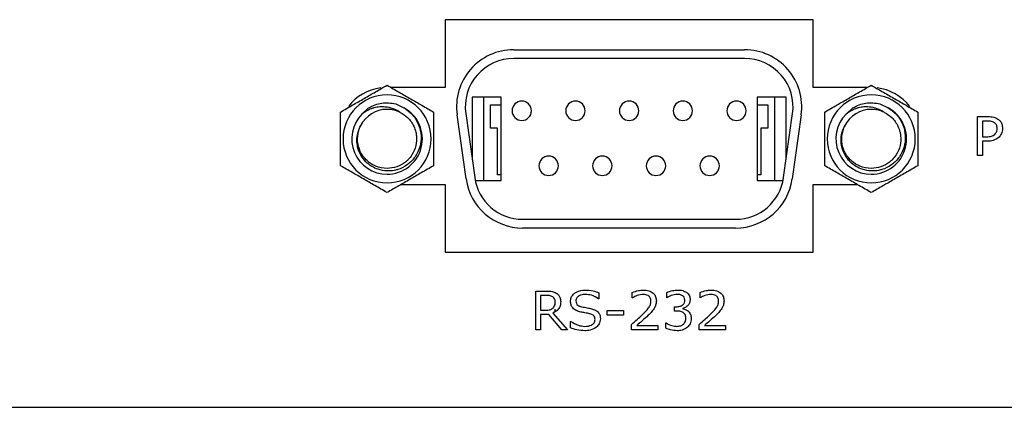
# Model space of a CAD drawing. Header units: millimetres. Extents: x 0 to 840, y 0 to 594.
# Tile 17 of 38: x 695 to 746, y 245 to 265. Entities that reach past the tile are written whole.
import ezdxf

# ---------------------------------------------------------------- set-up
doc = ezdxf.new("R2010")
doc.units = ezdxf.units.MM
doc.layers.get('0').update_dxf_attribs({"color": 3, "lineweight": 30})

msp = doc.modelspace()

# ---------------------------------------------------------------- linework, layer by layer
at = {"linetype": 'Continuous', "lineweight": 25}
for p, q in [((735.87, 264.982), (716.87, 264.982)), ((716.87, 264.982), (716.87, 261.482)), ((735.87, 261.482), (735.87, 264.982)), ((720.41, 263.432), (732.33, 263.432)), ((732.33, 262.982), (720.41, 262.982)), ((716.87, 261.482), (714.085, 261.482)), ((738.655, 261.482), (735.87, 261.482)), ((718.27, 260.982), (718.27, 257.745)), ((719.77, 260.982), (718.27, 260.982)), ((718.87, 256.682), (718.87, 260.982)), ((719.77, 256.682), (719.77, 260.982)), ((734.47, 260.982), (732.97, 260.982)), ((732.97, 260.982), (732.97, 256.682)), ((733.87, 260.982), (733.87, 256.682)), ((734.47, 257.745), (734.47, 260.982)), ((712.574, 260.111), (712.921, 260.437)), ((714.321, 260.645), (714.746, 260.434)), ((719.22, 260.582), (719.77, 260.582)), ((719.22, 259.382), (719.22, 260.582)), ((721.31, 260.182), (721.337, 260.182)), ((724.08, 260.182), (724.107, 260.182)), ((726.85, 260.182), (726.877, 260.182)), ((729.62, 260.182), (729.647, 260.182)), ((732.39, 260.182), (732.417, 260.182)), ((732.97, 260.582), (733.52, 260.582)), ((733.52, 260.582), (733.52, 259.382)), ((737.564, 260.111), (737.911, 260.437)), ((739.311, 260.645), (739.736, 260.434)), ((717.952, 256.771), (717.488, 260.071)), ((717.934, 260.134), (718.398, 256.834)), ((734.342, 256.834), (734.805, 260.134)), ((735.251, 260.071), (734.787, 256.771)), ((744.348, 259.982), (744.884, 259.982)), ((744.348, 257.982), (744.348, 259.982)), ((744.601, 259.754), (744.601, 258.944)), ((744.862, 259.754), (744.601, 259.754)), ((712.488, 259.45), (712.612, 259.656)), ((719.57, 259.382), (719.22, 259.382)), ((719.57, 256.982), (719.57, 259.382)), ((733.17, 259.382), (733.17, 256.982)), ((733.52, 259.382), (733.17, 259.382)), ((737.478, 259.45), (737.602, 259.656)), ((744.601, 258.944), (744.824, 258.944)), ((744.601, 258.716), (744.601, 257.982)), ((744.866, 258.716), (744.601, 258.716)), ((744.601, 257.982), (744.348, 257.982)), ((725.465, 257.342), (725.492, 257.342)), ((728.235, 257.342), (728.262, 257.342)), ((731.005, 257.342), (731.032, 257.342)), ((718.424, 256.682), (719.77, 256.682)), ((719.77, 256.982), (719.57, 256.982)), ((733.17, 256.982), (732.97, 256.982)), ((732.97, 256.682), (734.315, 256.682)), ((714.604, 256.482), (716.87, 256.482)), ((716.87, 256.482), (716.87, 252.982)), ((735.87, 252.982), (735.87, 256.482)), ((735.87, 256.482), (738.135, 256.482)), ((720.874, 254.682), (731.866, 254.682)), ((731.866, 254.232), (720.874, 254.232)), ((716.87, 252.982), (735.87, 252.982)), ((721.546, 250.982), (722.098, 250.982)), ((721.546, 248.982), (721.546, 250.982)), ((721.799, 250.754), (721.799, 249.994)), ((722.109, 250.754), (721.799, 250.754)), ((722.535, 250.526), (722.535, 250.254)), ((724.812, 250.577), (724.793, 250.577)), ((724.812, 250.892), (724.812, 250.577)), ((726.533, 250.627), (726.533, 250.908)), ((726.547, 250.627), (726.533, 250.627)), ((728.306, 250.627), (728.306, 250.907)), ((728.319, 250.627), (728.306, 250.627)), ((730.027, 250.627), (730.027, 250.908)), ((730.041, 250.627), (730.027, 250.627)), ((722.535, 250.038), (722.535, 249.915)), ((728.711, 250.172), (728.803, 250.172)), ((728.711, 249.944), (728.711, 250.172)), ((729.135, 250.085), (729.135, 250.066)), ((721.799, 249.994), (722.066, 249.994)), ((721.799, 249.767), (721.799, 248.982)), ((722.217, 249.767), (721.799, 249.767)), ((722.887, 248.982), (722.217, 249.767)), ((722.438, 249.846), (723.192, 248.982)), ((725.242, 249.969), (726.078, 249.969)), ((725.242, 249.741), (725.242, 249.969)), ((726.078, 249.741), (725.242, 249.741)), ((726.078, 249.969), (726.078, 249.741)), ((728.832, 249.944), (728.711, 249.944)), ((723.344, 249.412), (723.363, 249.412)), ((723.344, 249.087), (723.344, 249.412)), ((726.483, 248.982), (726.483, 249.26)), ((726.766, 249.21), (727.85, 249.21)), ((727.85, 249.21), (727.85, 248.982)), ((728.255, 249.336), (728.275, 249.336)), ((728.255, 249.057), (728.255, 249.336)), ((729.977, 248.982), (729.977, 249.26)), ((730.259, 249.21), (731.344, 249.21)), ((731.344, 249.21), (731.344, 248.982)), ((721.799, 248.982), (721.546, 248.982)), ((723.192, 248.982), (722.887, 248.982)), ((727.85, 248.982), (726.483, 248.982)), ((731.344, 248.982), (729.977, 248.982)), ((651.87, 244.982), (791.87, 244.982))]:
    msp.add_line(p, q, dxfattribs=at)
for centre, radius, start, end in [((720.41, 260.482), 2.95, 90, 188), ((732.33, 260.482), 2.95, 352, 90), ((720.41, 260.482), 2.5, 90, 188), ((732.33, 260.482), 2.5, 352, 90), ((713.87, 258.982), 2.5, 97.4471, 142.7636), ((738.87, 258.982), 2.5, 37.6878, 83.2101), ((713.875, 258.832), 2.271, 90, 270), ((713.875, 258.832), 2.271, 270, 90), ((720.83, 260.282), 0.5, 90, 180), ((720.83, 260.282), 0.5, 0, 90), ((723.6, 260.282), 0.5, 90, 180), ((723.6, 260.282), 0.5, 0, 90), ((726.37, 260.282), 0.5, 90, 180), ((726.37, 260.282), 0.5, 0, 90), ((729.14, 260.282), 0.5, 90, 180), ((729.14, 260.282), 0.5, 0, 90), ((731.91, 260.282), 0.5, 90, 180), ((731.91, 260.282), 0.5, 0, 90), ((738.865, 258.832), 2.271, 90, 270), ((738.865, 258.832), 2.271, 270, 90), ((713.875, 258.832), 1.524, 90, 152.9332), ((713.875, 258.832), 1.824, 270, 61.4715), ((713.875, 258.832), 1.524, 63.3323, 90), ((720.83, 260.282), 0.5, 180, 270), ((720.83, 260.282), 0.5, 270, 0), ((723.6, 260.282), 0.5, 180, 270), ((723.6, 260.282), 0.5, 270, 0), ((726.37, 260.282), 0.5, 180, 270), ((726.37, 260.282), 0.5, 270, 0), ((729.14, 260.282), 0.5, 180, 270), ((729.14, 260.282), 0.5, 270, 0), ((731.91, 260.282), 0.5, 180, 270), ((731.91, 260.282), 0.5, 270, 0), ((738.865, 258.832), 1.524, 90, 152.9332), ((738.865, 258.832), 1.824, 270, 61.4715), ((738.865, 258.832), 1.524, 63.3323, 90), ((713.875, 258.832), 1.824, 135.4777, 270), ((738.865, 258.832), 1.824, 135.4777, 270), ((722.215, 257.442), 0.5, 90, 180), ((722.215, 257.442), 0.5, 0, 90), ((724.985, 257.442), 0.5, 90, 180), ((724.985, 257.442), 0.5, 0, 90), ((727.755, 257.442), 0.5, 90, 180), ((727.755, 257.442), 0.5, 0, 90), ((730.525, 257.442), 0.5, 90, 180), ((730.525, 257.442), 0.5, 0, 90), ((722.215, 257.442), 0.5, 180, 270), ((722.215, 257.442), 0.5, 270, 0), ((724.985, 257.442), 0.5, 180, 270), ((724.985, 257.442), 0.5, 270, 0), ((727.755, 257.442), 0.5, 180, 270), ((727.755, 257.442), 0.5, 270, 0), ((730.525, 257.442), 0.5, 180, 270), ((730.525, 257.442), 0.5, 270, 0), ((720.874, 257.182), 2.95, 188, 270), ((720.874, 257.182), 2.5, 188, 270), ((731.866, 257.182), 2.5, 270, 352), ((731.866, 257.182), 2.95, 270, 352)]:
    msp.add_arc(centre, radius, start, end, dxfattribs=at)
for points, knots in [([(711.475, 260.217), (711.682, 260.337), (712.071, 260.562), (712.694, 260.921), (713.303, 261.273), (713.678, 261.489), (713.875, 261.603)], [0, 0, 0, 0, 0.2716187, 0.5090479, 0.741752, 1, 1, 1, 1]), ([(713.875, 261.603), (714.082, 261.483), (714.471, 261.259), (715.094, 260.899), (715.703, 260.547), (716.078, 260.331), (716.275, 260.217)], [0, 0, 0, 0, 0.271619, 0.509048, 0.741752, 1, 1, 1, 1]), ([(736.465, 260.217), (736.672, 260.337), (737.061, 260.562), (737.684, 260.921), (738.293, 261.273), (738.668, 261.489), (738.865, 261.603)], [0, 0, 0, 0, 0.271619, 0.509048, 0.741752, 1, 1, 1, 1]), ([(738.865, 261.603), (739.072, 261.483), (739.461, 261.259), (740.084, 260.899), (740.693, 260.547), (741.068, 260.331), (741.265, 260.217)], [0, 0, 0, 0, 0.271619, 0.509048, 0.741752, 1, 1, 1, 1]), ([(712.921, 260.437), (713.144, 260.541), (713.59, 260.748), (714.078, 260.679), (714.321, 260.645)], [0, 0, 0, 0, 0.499523, 1, 1, 1, 1]), ([(737.911, 260.437), (738.134, 260.541), (738.58, 260.748), (739.068, 260.679), (739.311, 260.645)], [0, 0, 0, 0, 0.4995226, 1, 1, 1, 1]), ([(711.475, 257.446), (711.475, 257.685), (711.475, 258.134), (711.475, 258.854), (711.475, 259.558), (711.475, 259.99), (711.475, 260.217)], [0, 0, 0, 0, 0.270884, 0.509337, 0.742408, 1, 1, 1, 1]), ([(713.875, 260.468), (713.75, 260.479), (713.525, 260.498), (713.3, 260.456), (713.194, 260.427), (713.164, 260.418), (713.054, 260.384), (712.842, 260.297), (712.674, 260.18), (712.574, 260.111)], [0, 0, 0, 0, 0.271629, 0.487598, 0.490142, 0.508167, 0.556591, 0.738672, 1, 1, 1, 1]), ([(714.559, 260.194), (714.47, 260.25), (714.259, 260.382), (714.016, 260.437), (713.875, 260.468)], [0, 0, 0, 0, 0.421101, 1, 1, 1, 1]), ([(714.746, 260.434), (714.896, 260.327), (715.217, 260.098), (715.528, 259.581), (715.647, 259.051), (715.626, 258.684), (715.587, 258.497), (715.524, 258.258), (715.35, 257.89), (714.949, 257.477), (714.584, 257.292), (714.344, 257.224), (714.164, 257.183), (714, 257.18), (713.875, 257.177)], [0, 0, 0, 0, 0.120033, 0.256063, 0.383421, 0.469719, 0.494881, 0.508119, 0.631565, 0.75542, 0.878781, 0.893348, 0.918496, 1, 1, 1, 1]), ([(714.559, 260.194), (714.689, 260.113), (714.976, 259.936), (715.237, 259.559), (715.356, 259.221), (715.412, 258.883), (715.386, 258.473), (715.208, 258.053), (714.994, 257.786), (714.74, 257.561), (714.384, 257.357), (714.044, 257.324), (713.875, 257.308)], [0, 0, 0, 0, 0.112096, 0.247383, 0.327666, 0.375492, 0.499507, 0.625274, 0.705975, 0.750137, 0.875407, 1, 1, 1, 1]), ([(716.275, 260.217), (716.275, 259.978), (716.275, 259.529), (716.275, 258.809), (716.275, 258.105), (716.275, 257.673), (716.275, 257.446)], [0, 0, 0, 0, 0.271002, 0.509305, 0.742362, 1, 1, 1, 1]), ([(736.465, 257.446), (736.465, 257.685), (736.465, 258.134), (736.465, 258.854), (736.465, 259.558), (736.465, 259.99), (736.465, 260.217)], [0, 0, 0, 0, 0.270884, 0.509337, 0.742408, 1, 1, 1, 1]), ([(738.865, 260.468), (738.74, 260.479), (738.515, 260.498), (738.29, 260.456), (738.184, 260.427), (738.154, 260.418), (738.044, 260.384), (737.832, 260.297), (737.664, 260.18), (737.564, 260.111)], [0, 0, 0, 0, 0.271629, 0.487598, 0.490142, 0.508167, 0.556591, 0.738672, 1, 1, 1, 1]), ([(739.549, 260.194), (739.46, 260.25), (739.249, 260.382), (739.006, 260.437), (738.865, 260.468)], [0, 0, 0, 0, 0.421101, 1, 1, 1, 1]), ([(739.736, 260.434), (739.886, 260.327), (740.207, 260.098), (740.518, 259.581), (740.637, 259.051), (740.616, 258.684), (740.577, 258.497), (740.514, 258.258), (740.34, 257.89), (739.939, 257.477), (739.574, 257.292), (739.334, 257.224), (739.154, 257.183), (738.99, 257.18), (738.865, 257.177)], [0, 0, 0, 0, 0.120033, 0.256063, 0.383421, 0.469719, 0.494881, 0.508119, 0.631565, 0.75542, 0.878781, 0.893348, 0.918496, 1, 1, 1, 1]), ([(739.549, 260.194), (739.679, 260.113), (739.966, 259.936), (740.227, 259.559), (740.346, 259.221), (740.402, 258.883), (740.376, 258.473), (740.198, 258.053), (739.984, 257.786), (739.73, 257.561), (739.374, 257.357), (739.034, 257.324), (738.865, 257.308)], [0, 0, 0, 0, 0.112096, 0.247383, 0.327666, 0.375492, 0.499507, 0.625274, 0.705975, 0.750137, 0.875407, 1, 1, 1, 1]), ([(741.265, 260.217), (741.265, 259.978), (741.265, 259.529), (741.265, 258.809), (741.265, 258.105), (741.265, 257.673), (741.265, 257.446)], [0, 0, 0, 0, 0.271002, 0.509305, 0.742362, 1, 1, 1, 1]), ([(745.216, 259.675), (745.153, 259.703), (745.04, 259.754), (744.917, 259.754), (744.862, 259.754)], [0, 0, 0, 0, 0.558209, 1, 1, 1, 1]), ([(744.884, 259.982), (744.987, 259.98), (745.17, 259.977), (745.332, 259.893), (745.403, 259.856)], [0, 0, 0, 0, 0.560675, 1, 1, 1, 1]), ([(745.361, 259.366), (745.356, 259.435), (745.346, 259.557), (745.256, 259.639), (745.216, 259.675)], [0, 0, 0, 0, 0.560488, 1, 1, 1, 1]), ([(745.403, 259.856), (745.444, 259.823), (745.526, 259.757), (745.625, 259.591), (745.634, 259.455), (745.639, 259.372)], [0, 0, 0, 0, 0.280362, 0.560483, 1, 1, 1, 1]), ([(713.875, 257.177), (713.718, 257.196), (713.446, 257.229), (713.074, 257.406), (712.764, 257.645), (712.501, 257.991), (712.351, 258.378), (712.307, 258.773), (712.345, 259.156), (712.458, 259.397), (712.518, 259.525)], [0, 0, 0, 0, 0.144838, 0.252107, 0.376539, 0.504394, 0.649383, 0.754997, 0.870025, 1, 1, 1, 1]), ([(713.875, 257.308), (713.672, 257.328), (713.466, 257.35), (713.271, 257.432), (713.241, 257.446), (713.151, 257.488), (712.988, 257.584), (712.706, 257.819), (712.431, 258.239), (712.303, 258.827), (712.408, 259.198), (712.459, 259.377)], [0, 0, 0, 0, 0.2050683, 0.2089739, 0.2158679, 0.2386196, 0.3107225, 0.4084726, 0.6111691, 0.811985, 1, 1, 1, 1]), ([(738.865, 257.177), (738.708, 257.196), (738.436, 257.229), (738.064, 257.406), (737.754, 257.645), (737.491, 257.991), (737.341, 258.378), (737.297, 258.773), (737.335, 259.156), (737.448, 259.397), (737.508, 259.525)], [0, 0, 0, 0, 0.144838, 0.252107, 0.376539, 0.504394, 0.649383, 0.754997, 0.870025, 1, 1, 1, 1]), ([(738.865, 257.308), (738.662, 257.328), (738.456, 257.35), (738.261, 257.432), (738.231, 257.446), (738.141, 257.488), (737.978, 257.584), (737.696, 257.819), (737.421, 258.239), (737.293, 258.827), (737.398, 259.198), (737.449, 259.377)], [0, 0, 0, 0, 0.205068, 0.208974, 0.215868, 0.23862, 0.310722, 0.408473, 0.611169, 0.811985, 1, 1, 1, 1]), ([(745.246, 259.066), (745.284, 259.116), (745.353, 259.205), (745.358, 259.317), (745.361, 259.366)], [0, 0, 0, 0, 0.558508, 1, 1, 1, 1]), ([(745.639, 259.372), (745.63, 259.278), (745.614, 259.112), (745.51, 258.982), (745.464, 258.925)], [0, 0, 0, 0, 0.559575, 1, 1, 1, 1]), ([(744.824, 258.944), (744.911, 258.944), (745.064, 258.943), (745.191, 259.029), (745.246, 259.066)], [0, 0, 0, 0, 0.5621261, 1, 1, 1, 1]), ([(745.464, 258.925), (745.364, 258.852), (745.184, 258.722), (744.964, 258.718), (744.866, 258.716)], [0, 0, 0, 0, 0.557586, 1, 1, 1, 1]), ([(713.875, 256.06), (713.667, 256.18), (713.278, 256.405), (712.656, 256.764), (712.046, 257.116), (711.672, 257.332), (711.475, 257.446)], [0, 0, 0, 0, 0.2716187, 0.5090479, 0.741752, 1, 1, 1, 1]), ([(716.275, 257.446), (716.067, 257.326), (715.678, 257.102), (715.056, 256.742), (714.446, 256.39), (714.072, 256.174), (713.875, 256.06)], [0, 0, 0, 0, 0.271619, 0.509048, 0.741752, 1, 1, 1, 1]), ([(738.865, 256.06), (738.657, 256.18), (738.268, 256.405), (737.646, 256.764), (737.036, 257.116), (736.662, 257.332), (736.465, 257.446)], [0, 0, 0, 0, 0.271619, 0.509048, 0.741752, 1, 1, 1, 1]), ([(741.265, 257.446), (741.057, 257.326), (740.668, 257.102), (740.046, 256.742), (739.436, 256.39), (739.062, 256.174), (738.865, 256.06)], [0, 0, 0, 0, 0.271619, 0.509048, 0.741752, 1, 1, 1, 1]), ([(723.344, 250.452), (723.35, 250.519), (723.363, 250.652), (723.484, 250.819), (723.72, 250.993), (723.946, 251.016), (724.104, 251.032)], [0, 0, 0, 0, 0.186924, 0.373838, 0.561303, 1, 1, 1, 1]), ([(724.104, 251.032), (724.24, 251.026), (724.484, 251.013), (724.712, 250.929), (724.812, 250.892)], [0, 0, 0, 0, 0.559781, 1, 1, 1, 1]), ([(726.533, 250.908), (726.637, 250.947), (726.822, 251.016), (727.019, 251.027), (727.106, 251.032)], [0, 0, 0, 0, 0.559854, 1, 1, 1, 1]), ([(727.106, 251.032), (727.198, 251.027), (727.381, 251.017), (727.614, 250.894), (727.756, 250.695), (727.768, 250.551), (727.774, 250.478)], [0, 0, 0, 0, 0.280881, 0.560253, 0.779836, 1, 1, 1, 1]), ([(728.306, 250.907), (728.407, 250.946), (728.588, 251.015), (728.782, 251.027), (728.867, 251.032)], [0, 0, 0, 0, 0.559874, 1, 1, 1, 1]), ([(728.867, 251.032), (728.958, 251.03), (729.12, 251.026), (729.262, 250.95), (729.325, 250.917)], [0, 0, 0, 0, 0.560511, 1, 1, 1, 1]), ([(730.027, 250.908), (730.131, 250.947), (730.316, 251.016), (730.513, 251.027), (730.6, 251.032)], [0, 0, 0, 0, 0.5598537, 1, 1, 1, 1]), ([(730.6, 251.032), (730.691, 251.027), (730.875, 251.017), (731.107, 250.894), (731.249, 250.695), (731.262, 250.551), (731.268, 250.478)], [0, 0, 0, 0, 0.280881, 0.560253, 0.779836, 1, 1, 1, 1]), ([(722.098, 250.982), (722.198, 250.982), (722.377, 250.982), (722.539, 250.907), (722.61, 250.873)], [0, 0, 0, 0, 0.561046, 1, 1, 1, 1]), ([(722.43, 250.683), (722.373, 250.709), (722.27, 250.754), (722.158, 250.754), (722.109, 250.754)], [0, 0, 0, 0, 0.558014, 1, 1, 1, 1]), ([(722.559, 250.417), (722.554, 250.477), (722.545, 250.584), (722.465, 250.653), (722.43, 250.683)], [0, 0, 0, 0, 0.560221, 1, 1, 1, 1]), ([(722.61, 250.873), (722.649, 250.844), (722.726, 250.785), (722.823, 250.636), (722.832, 250.51), (722.837, 250.433)], [0, 0, 0, 0, 0.280487, 0.560743, 1, 1, 1, 1]), ([(724.102, 250.804), (723.993, 250.795), (723.829, 250.781), (723.677, 250.657), (723.628, 250.559), (723.624, 250.505), (723.622, 250.478)], [0, 0, 0, 0, 0.498791, 0.748805, 0.87437, 1, 1, 1, 1]), ([(724.793, 250.577), (724.674, 250.649), (724.46, 250.78), (724.211, 250.797), (724.102, 250.804)], [0, 0, 0, 0, 0.559047, 1, 1, 1, 1]), ([(727.099, 250.804), (726.989, 250.792), (726.793, 250.77), (726.622, 250.671), (726.547, 250.627)], [0, 0, 0, 0, 0.559398, 1, 1, 1, 1]), ([(727.495, 250.469), (727.49, 250.525), (727.478, 250.635), (727.33, 250.784), (727.187, 250.797), (727.099, 250.804)], [0, 0, 0, 0, 0.28055, 0.560243, 1, 1, 1, 1]), ([(728.857, 250.804), (728.749, 250.792), (728.558, 250.769), (728.392, 250.671), (728.319, 250.627)], [0, 0, 0, 0, 0.559265, 1, 1, 1, 1]), ([(729.126, 250.741), (729.078, 250.763), (728.993, 250.803), (728.898, 250.804), (728.857, 250.804)], [0, 0, 0, 0, 0.558461, 1, 1, 1, 1]), ([(729.242, 250.517), (729.236, 250.568), (729.225, 250.658), (729.157, 250.715), (729.126, 250.741)], [0, 0, 0, 0, 0.558971, 1, 1, 1, 1]), ([(729.521, 250.541), (729.514, 250.48), (729.501, 250.359), (729.395, 250.223), (729.272, 250.126), (729.181, 250.099), (729.135, 250.085)], [0, 0, 0, 0, 0.2795259, 0.5592637, 0.7796756, 1, 1, 1, 1]), ([(729.325, 250.917), (729.358, 250.892), (729.423, 250.841), (729.504, 250.713), (729.515, 250.606), (729.521, 250.541)], [0, 0, 0, 0, 0.280594, 0.560975, 1, 1, 1, 1]), ([(730.593, 250.804), (730.483, 250.792), (730.286, 250.77), (730.116, 250.671), (730.041, 250.627)], [0, 0, 0, 0, 0.559398, 1, 1, 1, 1]), ([(730.989, 250.469), (730.983, 250.525), (730.972, 250.635), (730.823, 250.784), (730.68, 250.797), (730.593, 250.804)], [0, 0, 0, 0, 0.28055, 0.560243, 1, 1, 1, 1]), ([(722.066, 249.994), (722.142, 249.994), (722.278, 249.995), (722.392, 250.068), (722.442, 250.1)], [0, 0, 0, 0, 0.561872, 1, 1, 1, 1]), ([(722.837, 250.433), (722.832, 250.362), (722.823, 250.221), (722.699, 249.989), (722.537, 249.9), (722.438, 249.846)], [0, 0, 0, 0, 0.281062, 0.561365, 1, 1, 1, 1]), ([(722.442, 250.1), (722.482, 250.152), (722.555, 250.247), (722.558, 250.365), (722.559, 250.417)], [0, 0, 0, 0, 0.557685, 1, 1, 1, 1]), ([(723.871, 249.897), (723.795, 249.916), (723.643, 249.956), (723.457, 250.084), (723.357, 250.266), (723.348, 250.39), (723.344, 250.452)], [0, 0, 0, 0, 0.280785, 0.560097, 0.779764, 1, 1, 1, 1]), ([(723.622, 250.478), (723.625, 250.434), (723.631, 250.345), (723.737, 250.215), (723.848, 250.186), (723.916, 250.169)], [0, 0, 0, 0, 0.280733, 0.55918, 1, 1, 1, 1]), ([(723.916, 250.169), (724.013, 250.152), (724.187, 250.121), (724.359, 250.083), (724.435, 250.067)], [0, 0, 0, 0, 0.560043, 1, 1, 1, 1]), ([(724.435, 250.067), (724.502, 250.045), (724.636, 250.003), (724.799, 249.882), (724.879, 249.713), (724.885, 249.602), (724.888, 249.547)], [0, 0, 0, 0, 0.28063, 0.560046, 0.77963, 1, 1, 1, 1]), ([(727.039, 249.748), (727.157, 249.861), (727.322, 250.02), (727.478, 250.275), (727.49, 250.405), (727.495, 250.469)], [0, 0, 0, 0, 0.560725, 0.780468, 1, 1, 1, 1]), ([(727.658, 250.076), (727.607, 250.007), (727.517, 249.884), (727.407, 249.778), (727.359, 249.731)], [0, 0, 0, 0, 0.559739, 1, 1, 1, 1]), ([(727.774, 250.478), (727.768, 250.398), (727.758, 250.255), (727.688, 250.131), (727.658, 250.076)], [0, 0, 0, 0, 0.559648, 1, 1, 1, 1]), ([(728.803, 250.172), (728.862, 250.175), (728.98, 250.181), (729.134, 250.251), (729.231, 250.377), (729.239, 250.47), (729.242, 250.517)], [0, 0, 0, 0, 0.2809427, 0.5606162, 0.7798483, 1, 1, 1, 1]), ([(729.135, 250.066), (729.194, 250.051), (729.298, 250.025), (729.385, 249.963), (729.424, 249.936)], [0, 0, 0, 0, 0.560231, 1, 1, 1, 1]), ([(730.533, 249.748), (730.651, 249.861), (730.816, 250.02), (730.972, 250.275), (730.983, 250.405), (730.989, 250.469)], [0, 0, 0, 0, 0.560725, 0.780468, 1, 1, 1, 1]), ([(731.151, 250.076), (731.101, 250.007), (731.01, 249.884), (730.901, 249.778), (730.852, 249.731)], [0, 0, 0, 0, 0.559739, 1, 1, 1, 1]), ([(731.268, 250.478), (731.262, 250.398), (731.252, 250.255), (731.182, 250.131), (731.151, 250.076)], [0, 0, 0, 0, 0.559648, 1, 1, 1, 1]), ([(724.344, 249.807), (724.256, 249.824), (724.098, 249.856), (723.941, 249.884), (723.871, 249.897)], [0, 0, 0, 0, 0.55991, 1, 1, 1, 1]), ([(724.087, 249.159), (724.206, 249.167), (724.385, 249.178), (724.552, 249.313), (724.603, 249.42), (724.607, 249.479), (724.609, 249.509)], [0, 0, 0, 0, 0.499193, 0.748835, 0.874368, 1, 1, 1, 1]), ([(724.609, 249.509), (724.608, 249.55), (724.604, 249.633), (724.509, 249.757), (724.407, 249.788), (724.344, 249.807)], [0, 0, 0, 0, 0.280943, 0.559041, 1, 1, 1, 1]), ([(724.888, 249.547), (724.874, 249.453), (724.85, 249.287), (724.733, 249.168), (724.681, 249.116)], [0, 0, 0, 0, 0.559123, 1, 1, 1, 1]), ([(726.483, 249.26), (726.589, 249.349), (726.778, 249.506), (726.959, 249.674), (727.039, 249.748)], [0, 0, 0, 0, 0.560035, 1, 1, 1, 1]), ([(727.359, 249.731), (727.25, 249.631), (727.057, 249.452), (726.855, 249.284), (726.766, 249.21)], [0, 0, 0, 0, 0.559969, 1, 1, 1, 1]), ([(729.164, 249.871), (729.105, 249.897), (728.998, 249.943), (728.883, 249.943), (728.832, 249.944)], [0, 0, 0, 0, 0.557863, 1, 1, 1, 1]), ([(729.293, 249.582), (729.289, 249.646), (729.282, 249.759), (729.2, 249.837), (729.164, 249.871)], [0, 0, 0, 0, 0.560717, 1, 1, 1, 1]), ([(729.172, 249.27), (729.213, 249.322), (729.287, 249.413), (729.291, 249.53), (729.293, 249.582)], [0, 0, 0, 0, 0.558229, 1, 1, 1, 1]), ([(729.571, 249.565), (729.561, 249.47), (729.543, 249.3), (729.432, 249.171), (729.382, 249.115)], [0, 0, 0, 0, 0.559263, 1, 1, 1, 1]), ([(729.424, 249.936), (729.474, 249.875), (729.564, 249.767), (729.569, 249.627), (729.571, 249.565)], [0, 0, 0, 0, 0.55819, 1, 1, 1, 1]), ([(729.977, 249.26), (730.083, 249.349), (730.272, 249.506), (730.453, 249.674), (730.533, 249.748)], [0, 0, 0, 0, 0.560035, 1, 1, 1, 1]), ([(730.852, 249.731), (730.744, 249.631), (730.551, 249.452), (730.348, 249.284), (730.259, 249.21)], [0, 0, 0, 0, 0.559969, 1, 1, 1, 1]), ([(724.085, 248.931), (723.942, 248.938), (723.686, 248.951), (723.448, 249.045), (723.344, 249.087)], [0, 0, 0, 0, 0.559656, 1, 1, 1, 1]), ([(723.363, 249.412), (723.487, 249.334), (723.71, 249.193), (723.972, 249.169), (724.087, 249.159)], [0, 0, 0, 0, 0.559382, 1, 1, 1, 1]), ([(724.681, 249.116), (724.578, 249.053), (724.394, 248.941), (724.18, 248.934), (724.085, 248.931)], [0, 0, 0, 0, 0.558665, 1, 1, 1, 1]), ([(728.847, 248.931), (728.733, 248.939), (728.529, 248.953), (728.339, 249.025), (728.255, 249.057)], [0, 0, 0, 0, 0.559709, 1, 1, 1, 1]), ([(728.275, 249.336), (728.374, 249.282), (728.551, 249.184), (728.751, 249.167), (728.839, 249.159)], [0, 0, 0, 0, 0.559874, 1, 1, 1, 1]), ([(728.839, 249.159), (728.907, 249.164), (729.028, 249.173), (729.128, 249.241), (729.172, 249.27)], [0, 0, 0, 0, 0.5607215, 1, 1, 1, 1]), ([(729.382, 249.115), (729.291, 249.054), (729.128, 248.943), (728.933, 248.935), (728.847, 248.931)], [0, 0, 0, 0, 0.558161, 1, 1, 1, 1])]:
    msp.add_open_spline(points, degree=3, knots=knots, dxfattribs=at)

doc.saveas('drawing.dxf')
